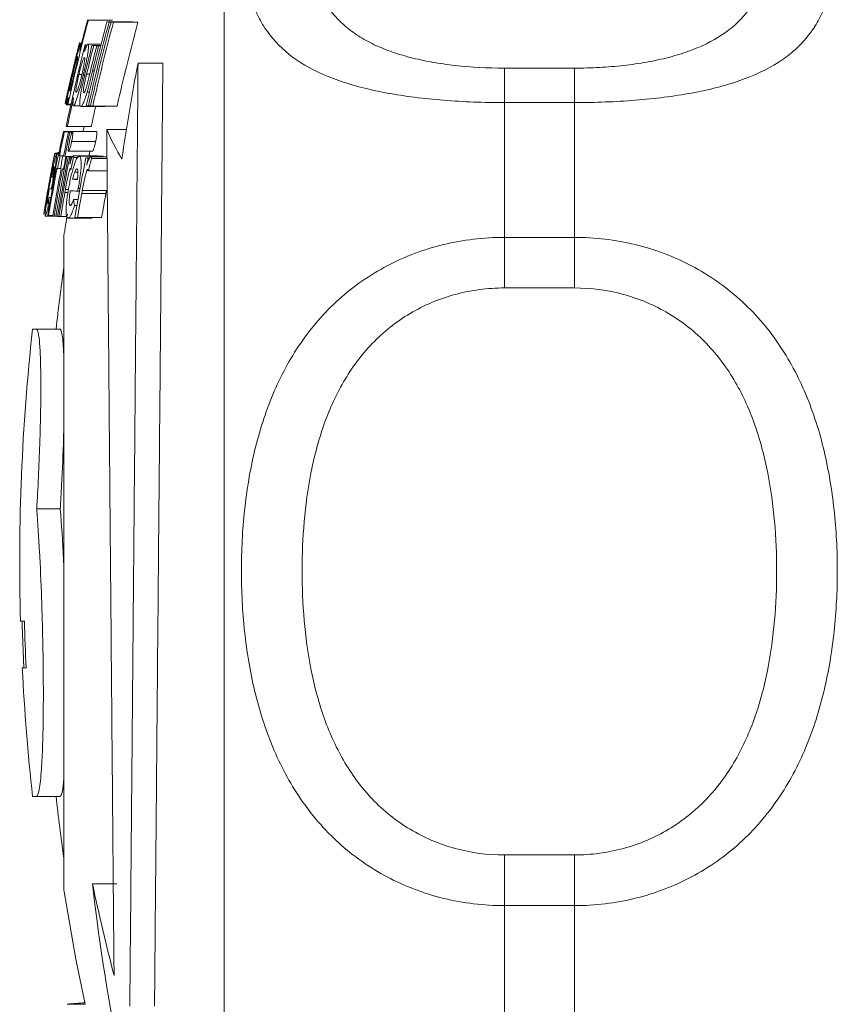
# Model space of a CAD drawing. Header units: millimetres. Extents: x 154 to 910, y 64 to 795.
# Tile 15 of 27: x 154 to 189, y 604 to 646. Entities that reach past the tile are written whole.
import ezdxf

# ---------------------------------------------------------------- set-up
doc = ezdxf.new("R2010")
doc.units = ezdxf.units.MM

msp = doc.modelspace()

# ---------------------------------------------------------------- linework, layer by layer
at = {"color": 7, "linetype": 'Continuous', "lineweight": 15}
for p, q in [((163.206, 622.385), (163.206, 659.707)), ((157.363, 645.939), (158.399, 645.939)), ((157.394, 645.933), (158.43, 645.933)), ((158.186, 645.863), (159.232, 645.863)), ((158.28, 645.858), (159.327, 645.858)), ((158.363, 645.853), (159.411, 645.853)), ((158.466, 645.848), (159.515, 645.848)), ((157.075, 644.959), (157.11, 644.959)), ((157.384, 644.916), (157.939, 644.916)), ((157.549, 644.856), (157.923, 644.856)), ((157.621, 644.851), (157.922, 644.851)), ((157.75, 644.842), (157.919, 644.842)), ((157.834, 644.836), (157.918, 644.836)), ((159.521, 644.103), (160.583, 644.103)), ((175.206, 643.885), (175.206, 642.409)), ((175.206, 643.885), (178.206, 643.885)), ((178.206, 643.885), (178.206, 642.409)), ((156.733, 643.645), (156.79, 643.645)), ((156.986, 643.607), (157.109, 643.607)), ((157.175, 643.577), (157.236, 643.577)), ((157.339, 642.853), (157.437, 642.853)), ((175.206, 642.409), (175.206, 636.639)), ((178.206, 642.409), (175.206, 642.409)), ((178.206, 636.639), (178.206, 642.409)), ((156.401, 642.386), (156.407, 642.386)), ((156.449, 642.311), (156.642, 642.311)), ((156.521, 642.344), (156.649, 642.344)), ((156.753, 642.269), (157.046, 642.269)), ((157.064, 642.244), (158.096, 642.244)), ((157.398, 642.268), (157.482, 642.268)), ((157.582, 642.258), (158.62, 642.258)), ((156.323, 641.169), (156.715, 641.169)), ((156.364, 641.164), (156.711, 641.164)), ((156.49, 641.379), (157.516, 641.379)), ((156.539, 641.145), (156.697, 641.145)), ((156.601, 641.14), (156.694, 641.14)), ((156.72, 641.175), (157.748, 641.175)), ((158.181, 641.257), (159.018, 641.257)), ((156.678, 640.744), (157.706, 640.744)), ((156.546, 640.323), (157.572, 640.323)), ((155.953, 640.226), (156.132, 640.226)), ((155.984, 640.251), (156.137, 640.251)), ((156.024, 640.199), (156.126, 640.199)), ((156.095, 640.14), (156.115, 640.14)), ((156.099, 640.275), (156.141, 640.275)), ((156.155, 640.132), (156.334, 640.132)), ((156.184, 640.128), (156.333, 640.128)), ((156.302, 640.116), (156.331, 640.116)), ((156.391, 640.108), (156.727, 640.108)), ((156.433, 640.104), (156.724, 640.104)), ((156.467, 640.101), (156.722, 640.101)), ((156.537, 640.096), (156.717, 640.096)), ((156.596, 640.092), (156.714, 640.092)), ((156.744, 640.127), (157.773, 640.127)), ((156.766, 640.062), (156.944, 640.062)), ((157.002, 640.111), (158.033, 640.111)), ((157.289, 640.051), (157.456, 640.051)), ((157.385, 640.046), (157.451, 640.046)), ((157.496, 640.086), (158.191, 640.086)), ((157.532, 640.021), (158.192, 640.021)), ((156.08, 639.59), (156.2, 639.59)), ((156.329, 639.566), (156.363, 639.566)), ((157.391, 639.49), (158.197, 639.49)), ((155.813, 639.217), (155.87, 639.217)), ((156.716, 639.13), (156.926, 639.13)), ((156.808, 639.436), (156.945, 639.436)), ((155.81, 638.707), (155.845, 638.707)), ((155.832, 638.825), (155.867, 638.825)), ((156.41, 638.689), (156.54, 638.689)), ((156.938, 638.619), (157.016, 638.619)), ((156.96, 638.737), (157.038, 638.737)), ((157.135, 638.648), (158.168, 638.648)), ((155.71, 638.35), (155.782, 638.35)), ((156.756, 638.263), (156.952, 638.263)), ((157.112, 638.523), (158.145, 638.523)), ((155.693, 638.095), (155.738, 638.095)), ((156.799, 638.008), (156.907, 638.008)), ((155.546, 637.551), (155.91, 637.551)), ((155.691, 637.574), (155.869, 637.574)), ((155.926, 637.55), (156.002, 637.55)), ((156.071, 637.538), (156.13, 637.538)), ((156.208, 637.528), (156.486, 637.528)), ((156.522, 637.464), (157.548, 637.464)), ((156.931, 637.488), (157.962, 637.488)), ((156.344, 636.707), (156.344, 608.707)), ((175.206, 636.639), (175.206, 634.473)), ((175.206, 636.639), (178.206, 636.639)), ((178.206, 636.639), (178.206, 634.473)), ((178.206, 634.473), (175.206, 634.473)), ((155.171, 632.707), (155.004, 632.707)), ((155.171, 632.707), (156.179, 632.707)), ((155.181, 625.015), (156.189, 625.015)), ((163.206, 585.707), (163.206, 622.385)), ((154.487, 620.207), (154.653, 620.207)), ((154.731, 618.207), (154.564, 618.207)), ((155.004, 612.707), (155.171, 612.707)), ((155.171, 612.707), (156.179, 612.707)), ((175.206, 610.199), (175.206, 608.031)), ((175.206, 610.199), (178.206, 610.199)), ((178.206, 610.199), (178.206, 608.031)), ((157.572, 608.959), (158.61, 608.959)), ((175.206, 608.031), (175.206, 602.302)), ((178.206, 608.031), (175.206, 608.031)), ((178.206, 602.302), (178.206, 608.031)), ((156.48, 603.812), (157.254, 603.812))]:
    msp.add_line(p, q, dxfattribs=at)
at = {"color": 8, "linetype": 'Continuous', "lineweight": 15}
for p, q in [((157.568, 643.762), (157.651, 643.762)), ((156.633, 643.404), (156.638, 643.404)), ((157.319, 643.623), (157.449, 643.623)), ((156.388, 638.564), (156.521, 638.564))]:
    msp.add_line(p, q, dxfattribs=at)
at = {"color": 7, "linetype": 'Continuous', "lineweight": 15, "flags": 128}
for points in [[(157.206, 641.379), (157.194, 641.32), (157.162, 641.169)], [(157.459, 640.323), (157.442, 640.237), (157.416, 640.108)], [(154.631, 618.207), (154.56, 620.021), (154.554, 620.207)], [(156.344, 608.707), (156.862, 605.743), (157.254, 603.812)]]:
    msp.add_lwpolyline(points, dxfattribs=at)
at = {"color": 7, "linetype": 'Continuous', "lineweight": 15}
for centre, radius, start, end in [((245.242, 622.667), 90.877, 165.16597, 167.49526), ((245.242, 622.673), 90.907, 165.17092, 166.03635), ((245.242, 622.597), 90.111, 165.03702, 167.38729), ((157.594, 647.146), 1.229, 259.1523, 260.6066), ((245.242, 622.592), 90.021, 165.02165, 167.37442), ((245.242, 622.587), 89.94, 165.00784, 167.36286), ((245.242, 622.581), 89.841, 164.99098, 167.34875), ((160.126, 678.168), 32.363, 266.5629, 266.7287), ((160.659, 687.673), 41.883, 266.8588, 266.9987), ((158.633, 647.174), 1.257, 259.2772, 260.7155), ((245.242, 622.581), 88.828, 164.81574, 167.20206), ((161.195, 678.939), 33.134, 266.604, 266.768), ((161.733, 688.671), 42.881, 266.8966, 267.035), ((245.242, 622.709), 90.993, 165.85654, 166.03221), ((157.016, 644.941), 0.01, 142.4982, 161.8412), ((245.242, 622.65), 90.755, 165.81865, 168.08689), ((245.248, 622.707), 91, 166.01073, 166.40585), ((245.242, 622.644), 90.707, 165.81102, 165.99869), ((157.821, 649.77), 4.919, 263.3614, 263.9387), ((245.242, 622.622), 90.468, 165.77264, 166.46192), ((245.242, 622.617), 90.398, 165.76138, 166.56273), ((245.242, 622.608), 90.273, 165.7413, 166.55755), ((158.736, 660.03), 15.22, 265.5254, 265.7983), ((245.242, 622.602), 90.191, 165.7281, 166.43154), ((159.348, 668.778), 23.989, 266.1811, 266.383), ((241.472, 628.171), 83.485, 168.99816, 171.86622), ((245.242, 622.695), 90.982, 166.42599, 167.51002), ((245.242, 622.709), 90.993, 166.85415, 167.51154), ((245.242, 622.7), 90.99, 166.79384, 167.51109), ((245.242, 622.673), 90.906, 167.31921, 167.49941), ((245.242, 622.644), 90.707, 167.28455, 168.08053), ((156.429, 642.404), 0.0359, 227.4143, 242.7205), ((156.72, 643.534), 1.206, 259.0471, 260.5149), ((159.227, 673.95), 31.734, 266.5282, 266.6956), ((159.754, 683.269), 41.068, 266.8269, 266.9682), ((245.242, 622.644), 89.704, 167.36302, 167.94525), ((245.242, 622.659), 90.825, 168.2407, 168.9049), ((245.242, 622.654), 90.785, 168.23539, 168.89989), ((156.732, 644.098), 2.957, 262.0351, 262.8423), ((245.242, 622.635), 90.613, 168.21276, 168.87858), ((245.242, 622.629), 90.553, 168.20486, 168.87114), ((157.005, 646.183), 4.832, 263.3007, 263.8832), ((157.408, 650.482), 9.377, 264.6866, 265.0615), ((169.269, 646.069), 12.087, 203.4635, 210.2359), ((234.529, 624.51), 80.13, 168.73692, 169.12339), ((245.242, 622.708), 90.993, 168.92566, 169.12757), ((245.248, 622.707), 91, 168.92565, 169.12397), ((155.952, 640.185), 0.00911, 139.5645, 172.3572), ((245.242, 622.662), 90.844, 168.9072, 169.25306), ((245.242, 622.623), 90.479, 168.86195, 170.5082), ((245.242, 622.618), 90.41, 168.85331, 170.50086), ((245.242, 622.65), 90.757, 168.89639, 169.2426), ((156.434, 642.414), 2.299, 261.5243, 262.001), ((245.242, 622.613), 90.353, 168.84612, 170.49476), ((156.628, 643.882), 3.78, 262.8122, 263.2526), ((245.242, 622.638), 90.641, 168.88209, 169.22875), ((157.064, 647.979), 7.9, 264.4593, 264.6691), ((245.242, 622.626), 90.512, 168.86606, 169.21324), ((157.35, 651.165), 11.098, 265.0457, 265.2611), ((157.615, 654.433), 14.378, 265.4185, 265.7007), ((157.992, 659.567), 19.525, 265.8979, 266.0954), ((245.242, 622.609), 90.287, 168.83788, 169.04143), ((234.817, 620.679), 80.422, 166.05344, 166.44249), ((245.242, 622.573), 89.673, 168.76047, 170.42203), ((160.066, 695.957), 55.975, 267.1561, 267.2548), ((245.242, 622.568), 89.578, 168.74847, 168.95369), ((235.001, 619.1), 80.244, 164.88745, 165.2794), ((245.242, 622.659), 90.825, 169.25083, 170.54467), ((245.242, 622.654), 90.785, 169.24599, 170.54042), ((245.242, 622.635), 90.613, 169.22535, 170.52232), ((245.242, 622.629), 90.553, 169.21815, 170.516), ((156.33, 641.871), 2.294, 261.5146, 261.9918), ((156.524, 643.335), 3.771, 262.8039, 263.2448), ((156.959, 647.422), 7.882, 264.4528, 264.6629), ((157.245, 650.601), 11.073, 265.0399, 265.2555), ((155.994, 639.932), 0.737, 255.7394, 260.1029), ((158.898, 676), 36.935, 266.6135, 266.9375), ((245.242, 622.707), 90.993, 169.90068, 170.56231), ((245.243, 622.71), 90.994, 169.82242, 169.90225), ((155.943, 639.609), 0.912, 255.9383, 261.6223), ((245.188, 622.584), 90.82, 169.69836, 169.77431), ((245.243, 622.802), 90.242, 169.86062, 169.94112), ((158.94, 677.799), 39.231, 266.6076, 267.0741), ((245.188, 622.318), 89.744, 169.45762, 169.53454), ((245.243, 622.84), 89.515, 169.82852, 169.90967), ((245.243, 622.84), 88.498, 169.7104, 169.79252), ((172.915, 637.073), 17.253, 175.754, 176.6024), ((245.242, 622.608), 90.275, 169.81951, 170.48656), ((174.102, 641.025), 17.565, 189.047, 189.8899), ((245.242, 622.567), 89.562, 169.73758, 170.4101), ((245.242, 622.567), 88.546, 169.61852, 170.299), ((156.057, 640.465), 2.914, 261.9756, 262.7887), ((156.728, 646.755), 9.239, 264.6465, 265.0241), ((157.144, 651.729), 14.232, 265.3946, 265.6782), ((157.536, 657.044), 19.561, 265.8772, 266.107), ((245.248, 622.707), 90, 170.45646, 171.05098), ((159.606, 693.299), 55.876, 267.1413, 267.2563), ((245.453, 622.707), 90, 171.93059, 173.62063), ((245.453, 622.707), 91, 173.69102, 181.57426), ((245.453, 622.707), 90.834, 181.57714, 182.83966), ((245.453, 622.707), 91, 182.83446, 186.30898), ((245.453, 622.707), 90, 186.37937, 188.06941), ((242.145, 618.444), 85.103, 186.39881, 191.75456), ((240.914, 626.521), 85.173, 191.89956, 194.60518), ((158.062, 588.447), 15.446, 93.0452, 95.878)]:
    msp.add_arc(centre, radius, start, end, dxfattribs=at)
for points, knots in [([(175.206, 642.409), (174.32, 642.409), (173.454, 642.442), (172.184, 642.543), (171.765, 642.586), (170.959, 642.688), (170.569, 642.748), (169.816, 642.887), (169.45, 642.967), (168.756, 643.145), (168.428, 643.243), (167.497, 643.568), (166.945, 643.829), (166.009, 644.426), (165.618, 644.763), (165.129, 645.341), (164.983, 645.545), (164.725, 645.971), (164.612, 646.192), (164.317, 646.887), (164.178, 647.39), (164.039, 648.208), (164.004, 648.492), (163.958, 649.082), (163.947, 649.387), (163.948, 650.32), (163.992, 650.969), (164.176, 652.321), (164.315, 653.022), (164.613, 654.106), (164.728, 654.472), (164.987, 655.198), (165.132, 655.56), (165.456, 656.28), (165.634, 656.638), (166.03, 657.347), (166.249, 657.699), (166.956, 658.723), (167.497, 659.362), (168.429, 660.238), (168.762, 660.517), (169.453, 661.029), (169.814, 661.265), (170.566, 661.692), (170.959, 661.884), (171.77, 662.218), (172.183, 662.358), (173.023, 662.584), (173.45, 662.67), (174.32, 662.786), (174.763, 662.815), (175.206, 662.815)], [0, 0, 0, 0, 0.0625, 0.0625, 0.09375, 0.09375, 0.125, 0.125, 0.15625, 0.15625, 0.1875, 0.1875, 0.25, 0.25, 0.3125, 0.3125, 0.34375, 0.34375, 0.375, 0.375, 0.4375, 0.4375, 0.46875, 0.46875, 0.5, 0.5, 0.5625, 0.5625, 0.625, 0.625, 0.65625, 0.65625, 0.6875, 0.6875, 0.71875, 0.71875, 0.75, 0.75, 0.8125, 0.8125, 0.84375, 0.84375, 0.875, 0.875, 0.90625, 0.90625, 0.9375, 0.9375, 0.96875, 0.96875, 1, 1, 1, 1]), ([(178.206, 662.815), (179.091, 662.815), (179.957, 662.699), (181.227, 662.359), (181.646, 662.217), (182.452, 661.884), (182.842, 661.694), (183.595, 661.266), (183.961, 661.027), (184.655, 660.512), (184.984, 660.237), (185.914, 659.362), (186.467, 658.707), (187.402, 657.35), (187.793, 656.642), (188.282, 655.554), (188.428, 655.187), (188.687, 654.461), (188.799, 654.101), (189.094, 653.032), (189.233, 652.333), (189.372, 651.313), (189.407, 650.979), (189.453, 650.32), (189.464, 649.998), (189.464, 649.066), (189.419, 648.485), (189.235, 647.399), (189.097, 646.894), (188.798, 646.189), (188.683, 645.964), (188.424, 645.539), (188.279, 645.337), (187.956, 644.956), (187.777, 644.775), (187.381, 644.434), (187.162, 644.272), (186.455, 643.823), (185.914, 643.568), (184.982, 643.243), (184.649, 643.143), (183.958, 642.966), (183.597, 642.887), (182.845, 642.749), (182.453, 642.688), (181.641, 642.585), (181.229, 642.543), (180.388, 642.476), (179.961, 642.451), (179.091, 642.418), (178.648, 642.409), (178.206, 642.409)], [0, 0, 0, 0, 0.0625, 0.0625, 0.09375, 0.09375, 0.125, 0.125, 0.15625, 0.15625, 0.1875, 0.1875, 0.25, 0.25, 0.3125, 0.3125, 0.34375, 0.34375, 0.375, 0.375, 0.4375, 0.4375, 0.46875, 0.46875, 0.5, 0.5, 0.5625, 0.5625, 0.625, 0.625, 0.65625, 0.65625, 0.6875, 0.6875, 0.71875, 0.71875, 0.75, 0.75, 0.8125, 0.8125, 0.84375, 0.84375, 0.875, 0.875, 0.90625, 0.90625, 0.9375, 0.9375, 0.96875, 0.96875, 1, 1, 1, 1]), ([(175.206, 661.199), (174.847, 661.199), (174.488, 661.174), (173.786, 661.078), (173.441, 661.008), (172.763, 660.821), (172.43, 660.705), (171.779, 660.428), (171.468, 660.271), (170.872, 659.919), (170.588, 659.726), (170.045, 659.304), (169.788, 659.077), (169.075, 658.367), (168.669, 657.852), (167.973, 656.76), (167.693, 656.199), (167.352, 655.354), (167.251, 655.072), (167.072, 654.506), (166.994, 654.222), (166.791, 653.383), (166.698, 652.836), (166.575, 651.771), (166.546, 651.252), (166.545, 650.244), (166.575, 649.753), (166.698, 648.823), (166.792, 648.38), (167.059, 647.541), (167.233, 647.144), (167.692, 646.397), (167.972, 646.057), (168.486, 645.597), (168.674, 645.452), (169.085, 645.178), (169.309, 645.05), (169.786, 644.814), (170.04, 644.707), (170.582, 644.511), (170.871, 644.422), (171.47, 644.267), (171.78, 644.2), (172.425, 644.084), (172.762, 644.036), (173.788, 643.922), (174.488, 643.885), (175.206, 643.885)], [0, 0, 0, 0, 0.03125, 0.03125, 0.0625, 0.0625, 0.09375, 0.09375, 0.125, 0.125, 0.15625, 0.15625, 0.1875, 0.1875, 0.25, 0.25, 0.3125, 0.3125, 0.34375, 0.34375, 0.375, 0.375, 0.4375, 0.4375, 0.5, 0.5, 0.5625, 0.5625, 0.625, 0.625, 0.6875, 0.6875, 0.75, 0.75, 0.78125, 0.78125, 0.8125, 0.8125, 0.84375, 0.84375, 0.875, 0.875, 0.90625, 0.90625, 0.9375, 0.9375, 1, 1, 1, 1]), ([(178.206, 643.885), (178.564, 643.885), (178.923, 643.894), (179.626, 643.932), (179.971, 643.96), (180.648, 644.036), (180.981, 644.084), (181.632, 644.2), (181.943, 644.267), (182.539, 644.422), (182.823, 644.509), (183.366, 644.705), (183.623, 644.814), (184.336, 645.165), (184.742, 645.435), (185.438, 646.055), (185.718, 646.396), (186.059, 646.95), (186.16, 647.141), (186.339, 647.54), (186.417, 647.747), (186.62, 648.382), (186.713, 648.825), (186.836, 649.752), (186.866, 650.236), (186.866, 651.243), (186.836, 651.769), (186.713, 652.839), (186.619, 653.384), (186.352, 654.494), (186.178, 655.058), (185.719, 656.197), (185.44, 656.756), (184.925, 657.566), (184.738, 657.831), (184.326, 658.348), (184.102, 658.6), (183.625, 659.075), (183.371, 659.3), (182.83, 659.721), (182.54, 659.918), (181.942, 660.272), (181.631, 660.429), (180.986, 660.703), (180.649, 660.821), (179.623, 661.103), (178.923, 661.199), (178.206, 661.199)], [0, 0, 0, 0, 0.03125, 0.03125, 0.0625, 0.0625, 0.09375, 0.09375, 0.125, 0.125, 0.15625, 0.15625, 0.1875, 0.1875, 0.25, 0.25, 0.3125, 0.3125, 0.34375, 0.34375, 0.375, 0.375, 0.4375, 0.4375, 0.5, 0.5, 0.5625, 0.5625, 0.625, 0.625, 0.6875, 0.6875, 0.75, 0.75, 0.78125, 0.78125, 0.8125, 0.8125, 0.84375, 0.84375, 0.875, 0.875, 0.90625, 0.90625, 0.9375, 0.9375, 1, 1, 1, 1]), ([(157.075, 644.959), (157.071, 644.957), (157.067, 644.953), (157.053, 644.919), (157.043, 644.892), (157.009, 644.787), (156.979, 644.681), (156.911, 644.433), (156.873, 644.286), (156.814, 644.052), (156.794, 643.97), (156.754, 643.807), (156.734, 643.724), (156.715, 643.641)], [0, 0, 0, 0, 0.125, 0.125, 0.25, 0.25, 0.5, 0.5, 0.75, 0.75, 0.875, 0.875, 1, 1, 1, 1]), ([(157.019, 644.982), (157.019, 644.981), (157.017, 644.975), (157.009, 644.946), (157.003, 644.925), (156.981, 644.841), (156.96, 644.759), (156.939, 644.673)], [0, 0, 0, 0, 0.25, 0.25, 0.5, 0.5, 1, 1, 1, 1]), ([(156.96, 644.712), (156.969, 644.754), (156.979, 644.794), (156.994, 644.862), (157.001, 644.89), (157.011, 644.936), (157.015, 644.954), (157.019, 644.976), (157.019, 644.98), (157.019, 644.982)], [0, 0, 0, 0, 0.25, 0.25, 0.5, 0.5, 0.75, 0.75, 1, 1, 1, 1]), ([(157.022, 644.609), (157.032, 644.661), (157.042, 644.712), (157.058, 644.799), (157.065, 644.837), (157.074, 644.897), (157.077, 644.92), (157.079, 644.951), (157.077, 644.956), (157.075, 644.959)], [0, 0, 0, 0, 0.25, 0.25, 0.5, 0.5, 0.75, 0.75, 1, 1, 1, 1]), ([(156.801, 644.049), (156.815, 644.108), (156.83, 644.168), (156.858, 644.287), (156.872, 644.346), (156.9, 644.46), (156.913, 644.515), (156.938, 644.62), (156.949, 644.668), (156.96, 644.712)], [0, 0, 0, 0, 0.25, 0.25, 0.5, 0.5, 0.75, 0.75, 1, 1, 1, 1]), ([(157.175, 643.577), (157.195, 643.659), (157.214, 643.741), (157.25, 643.903), (157.268, 643.983), (157.301, 644.14), (157.316, 644.218), (157.344, 644.363), (157.356, 644.432), (157.376, 644.56), (157.384, 644.619), (157.397, 644.724), (157.401, 644.769), (157.405, 644.843), (157.404, 644.87), (157.397, 644.907), (157.391, 644.914), (157.384, 644.916)], [0, 0, 0, 0, 0.125, 0.125, 0.25, 0.25, 0.375, 0.375, 0.5, 0.5, 0.625, 0.625, 0.75, 0.75, 0.875, 0.875, 1, 1, 1, 1]), ([(157.384, 644.916), (157.376, 644.916), (157.368, 644.911), (157.347, 644.883), (157.336, 644.862), (157.309, 644.806), (157.295, 644.771), (157.263, 644.689), (157.247, 644.641), (157.229, 644.591)], [0, 0, 0, 0, 0.25, 0.25, 0.5, 0.5, 0.75, 0.75, 1, 1, 1, 1]), ([(156.873, 644.4), (156.873, 644.398), (156.872, 644.394), (156.866, 644.364), (156.86, 644.34), (156.838, 644.247), (156.817, 644.156), (156.772, 643.967), (156.749, 643.871), (156.703, 643.679), (156.681, 643.584), (156.658, 643.488)], [0, 0, 0, 0, 0.125, 0.125, 0.25, 0.25, 0.5, 0.5, 0.75, 0.75, 1, 1, 1, 1]), ([(156.733, 643.645), (156.744, 643.692), (156.756, 643.739), (156.778, 643.831), (156.789, 643.877), (156.823, 644.01), (156.844, 644.092), (156.882, 644.23), (156.899, 644.287), (156.917, 644.341), (156.922, 644.355), (156.93, 644.371), (156.932, 644.373), (156.934, 644.374)], [0, 0, 0, 0, 0.125, 0.125, 0.25, 0.25, 0.5, 0.5, 0.75, 0.75, 0.875, 0.875, 1, 1, 1, 1]), ([(156.755, 643.918), (156.77, 643.981), (156.785, 644.044), (156.813, 644.159), (156.826, 644.213), (156.848, 644.304), (156.858, 644.342), (156.867, 644.378), (156.869, 644.387), (156.872, 644.397), (156.873, 644.399), (156.873, 644.4)], [0, 0, 0, 0, 0.25, 0.25, 0.5, 0.5, 0.75, 0.75, 0.875, 0.875, 1, 1, 1, 1]), ([(156.934, 644.374), (156.936, 644.372), (156.937, 644.37), (156.937, 644.353), (156.936, 644.34), (156.928, 644.285), (156.918, 644.228), (156.89, 644.09), (156.872, 644.006), (156.842, 643.871), (156.832, 643.824), (156.81, 643.73), (156.799, 643.682), (156.787, 643.635)], [0, 0, 0, 0, 0.125, 0.125, 0.25, 0.25, 0.5, 0.5, 0.75, 0.75, 0.875, 0.875, 1, 1, 1, 1]), ([(156.986, 643.607), (156.998, 643.655), (157.009, 643.703), (157.033, 643.796), (157.045, 643.842), (157.081, 643.976), (157.105, 644.058), (157.15, 644.196), (157.171, 644.251), (157.196, 644.303), (157.203, 644.315), (157.216, 644.331), (157.221, 644.333), (157.225, 644.334)], [0, 0, 0, 0, 0.125, 0.125, 0.25, 0.25, 0.5, 0.5, 0.75, 0.75, 0.875, 0.875, 1, 1, 1, 1]), ([(157.225, 644.334), (157.229, 644.332), (157.233, 644.33), (157.238, 644.313), (157.239, 644.299), (157.238, 644.243), (157.231, 644.185), (157.21, 644.046), (157.195, 643.962), (157.167, 643.828), (157.157, 643.781), (157.136, 643.687), (157.125, 643.64), (157.114, 643.593)], [0, 0, 0, 0, 0.125, 0.125, 0.25, 0.25, 0.5, 0.5, 0.75, 0.75, 0.875, 0.875, 1, 1, 1, 1]), ([(159.168, 603.729), (159.181, 605.132), (159.194, 606.626), (159.215, 608.997), (159.222, 609.81), (159.233, 611.062), (159.236, 611.485), (159.244, 612.342), (159.248, 612.776), (159.267, 614.954), (159.282, 616.731), (159.306, 619.451), (159.314, 620.366), (159.326, 621.753), (159.33, 622.219), (159.338, 623.147), (159.342, 623.61), (159.363, 625.917), (159.378, 627.741), (159.402, 630.446), (159.41, 631.343), (159.425, 633.123), (159.433, 633.993), (159.455, 636.548), (159.469, 638.175), (159.49, 640.503), (159.496, 641.262), (159.509, 642.724), (159.515, 643.428), (159.521, 644.103)], [0, 0, 0, 0, 0.125, 0.125, 0.1875, 0.1875, 0.21875, 0.21875, 0.25, 0.25, 0.375, 0.375, 0.4375, 0.4375, 0.46875, 0.46875, 0.5, 0.5, 0.625, 0.625, 0.6875, 0.6875, 0.75, 0.75, 0.875, 0.875, 0.9375, 0.9375, 1, 1, 1, 1]), ([(160.583, 644.103), (160.571, 642.752), (160.559, 641.304), (160.538, 638.992), (160.531, 638.198), (160.52, 636.971), (160.517, 636.557), (160.509, 635.715), (160.506, 635.288), (160.487, 633.145), (160.471, 631.388), (160.447, 628.69), (160.439, 627.78), (160.427, 626.398), (160.423, 625.934), (160.415, 625.008), (160.411, 624.545), (160.39, 622.238), (160.374, 620.407), (160.35, 617.681), (160.342, 616.776), (160.326, 614.975), (160.318, 614.092), (160.295, 611.496), (160.28, 609.835), (160.259, 607.447), (160.252, 606.666), (160.239, 605.158), (160.233, 604.43), (160.226, 603.729)], [0, 0, 0, 0, 0.125, 0.125, 0.1875, 0.1875, 0.21875, 0.21875, 0.25, 0.25, 0.375, 0.375, 0.4375, 0.4375, 0.46875, 0.46875, 0.5, 0.5, 0.625, 0.625, 0.6875, 0.6875, 0.75, 0.75, 0.875, 0.875, 0.9375, 0.9375, 1, 1, 1, 1]), ([(156.633, 643.404), (156.653, 643.49), (156.673, 643.576), (156.694, 643.661), (156.704, 643.704), (156.714, 643.747), (156.724, 643.79), (156.734, 643.833), (156.745, 643.876), (156.755, 643.918)], [0, 0, 0, 0, 0.0002644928, 0.0002644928, 0.0002644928, 0.0003970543, 0.0003970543, 0.0003970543, 0.0005303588, 0.0005303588, 0.0005303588, 0.0005303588]), ([(157.288, 643.8), (157.254, 643.659), (157.221, 643.519), (157.157, 643.237), (157.125, 643.096), (157.099, 642.96)], [0, 0, 0, 0, 0.5, 0.5, 1, 1, 1, 1]), ([(157.339, 642.853), (157.379, 642.996), (157.418, 643.147), (157.493, 643.454), (157.531, 643.608), (157.568, 643.762)], [0, 0, 0, 0, 0.5, 0.5, 1, 1, 1, 1]), ([(156.715, 643.641), (156.695, 643.558), (156.676, 643.476), (156.639, 643.314), (156.621, 643.235), (156.568, 642.999), (156.538, 642.854), (156.5, 642.666), (156.489, 642.608), (156.469, 642.505), (156.462, 642.459), (156.45, 642.386), (156.447, 642.359), (156.445, 642.331), (156.445, 642.323), (156.446, 642.314), (156.447, 642.313), (156.449, 642.311)], [0, 0, 0, 0, 0.125, 0.125, 0.25, 0.25, 0.5, 0.5, 0.625, 0.625, 0.75, 0.75, 0.875, 0.875, 0.9375, 0.9375, 1, 1, 1, 1]), ([(156.584, 642.894), (156.582, 642.895), (156.581, 642.899), (156.582, 642.917), (156.583, 642.932), (156.592, 642.99), (156.602, 643.048), (156.624, 643.155), (156.631, 643.192), (156.649, 643.275), (156.659, 643.319), (156.678, 643.409), (156.689, 643.455), (156.711, 643.55), (156.722, 643.597), (156.733, 643.645)], [0, 0, 0, 0, 0.125, 0.125, 0.25, 0.25, 0.5, 0.5, 0.625, 0.625, 0.75, 0.75, 0.875, 0.875, 1, 1, 1, 1]), ([(156.787, 643.635), (156.776, 643.587), (156.765, 643.539), (156.742, 643.445), (156.73, 643.399), (156.696, 643.263), (156.675, 643.179), (156.636, 643.038), (156.62, 642.982), (156.601, 642.927), (156.596, 642.913), (156.588, 642.897), (156.586, 642.895), (156.584, 642.894)], [0, 0, 0, 0, 0.125, 0.125, 0.25, 0.25, 0.5, 0.5, 0.75, 0.75, 0.875, 0.875, 1, 1, 1, 1]), ([(156.753, 642.269), (156.757, 642.27), (156.761, 642.27), (156.77, 642.278), (156.776, 642.285), (156.793, 642.311), (156.807, 642.337), (156.853, 642.443), (156.89, 642.547), (156.968, 642.789), (157.01, 642.934), (157.073, 643.165), (157.094, 643.245), (157.135, 643.41), (157.155, 643.494), (157.175, 643.577)], [0, 0, 0, 0, 0.0625, 0.0625, 0.125, 0.125, 0.25, 0.25, 0.5, 0.5, 0.75, 0.75, 0.875, 0.875, 1, 1, 1, 1]), ([(156.874, 642.854), (156.87, 642.856), (156.866, 642.858), (156.861, 642.875), (156.86, 642.889), (156.861, 642.946), (156.867, 643.003), (156.889, 643.147), (156.904, 643.232), (156.932, 643.369), (156.943, 643.416), (156.964, 643.511), (156.975, 643.559), (156.986, 643.607)], [0, 0, 0, 0, 0.125, 0.125, 0.25, 0.25, 0.5, 0.5, 0.75, 0.75, 0.875, 0.875, 1, 1, 1, 1]), ([(157.114, 643.593), (157.103, 643.545), (157.091, 643.497), (157.068, 643.404), (157.056, 643.358), (157.019, 643.223), (156.995, 643.141), (156.95, 643.001), (156.93, 642.945), (156.904, 642.888), (156.896, 642.875), (156.883, 642.857), (156.878, 642.855), (156.874, 642.854)], [0, 0, 0, 0, 0.125, 0.125, 0.25, 0.25, 0.5, 0.5, 0.75, 0.75, 0.875, 0.875, 1, 1, 1, 1]), ([(157.196, 642.827), (157.191, 642.829), (157.186, 642.832), (157.179, 642.853), (157.177, 642.868), (157.178, 642.936), (157.187, 643.009), (157.209, 643.133), (157.218, 643.178), (157.237, 643.266), (157.247, 643.311), (157.277, 643.445), (157.298, 643.534), (157.319, 643.623)], [0, 0, 0, 0, 0.125, 0.125, 0.25, 0.25, 0.5, 0.5, 0.625, 0.625, 0.75, 0.75, 1, 1, 1, 1]), ([(157.442, 643.593), (157.423, 643.514), (157.404, 643.435), (157.366, 643.277), (157.346, 643.197), (157.325, 643.123)], [0, 0, 0, 0, 0.5, 0.5, 1, 1, 1, 1]), ([(157.099, 642.96), (157.088, 642.906), (157.078, 642.852), (157.061, 642.75), (157.053, 642.701), (157.033, 642.56), (157.024, 642.479), (157.019, 642.352), (157.023, 642.31), (157.038, 642.255), (157.05, 642.246), (157.064, 642.244)], [0, 0, 0, 0, 0.125, 0.125, 0.25, 0.25, 0.5, 0.5, 0.75, 0.75, 1, 1, 1, 1]), ([(157.064, 642.244), (157.078, 642.245), (157.093, 642.251), (157.13, 642.294), (157.152, 642.331), (157.2, 642.435), (157.227, 642.505), (157.281, 642.663), (157.31, 642.756), (157.339, 642.853)], [0, 0, 0, 0, 0.25, 0.25, 0.5, 0.5, 0.75, 0.75, 1, 1, 1, 1]), ([(157.325, 643.123), (157.312, 643.078), (157.299, 643.034), (157.274, 642.958), (157.261, 642.924), (157.238, 642.873), (157.228, 642.854), (157.21, 642.831), (157.203, 642.828), (157.196, 642.827)], [0, 0, 0, 0, 0.25, 0.25, 0.5, 0.5, 0.75, 0.75, 1, 1, 1, 1]), ([(156.449, 642.311), (156.452, 642.313), (156.455, 642.316), (156.467, 642.343), (156.474, 642.363), (156.492, 642.418), (156.503, 642.454), (156.527, 642.535), (156.54, 642.581), (156.553, 642.628)], [0, 0, 0, 0, 0.25, 0.25, 0.5, 0.5, 0.75, 0.75, 1, 1, 1, 1]), ([(156.759, 642.61), (156.752, 642.56), (156.746, 642.511), (156.737, 642.425), (156.735, 642.388), (156.733, 642.328), (156.734, 642.306), (156.741, 642.277), (156.746, 642.272), (156.753, 642.269)], [0, 0, 0, 0, 0.25, 0.25, 0.5, 0.5, 0.75, 0.75, 1, 1, 1, 1]), ([(156.439, 642.365), (156.436, 642.362), (156.433, 642.36), (156.437, 642.388), (156.438, 642.391)], [0, 0, 0, 0, 0.892323, 1, 1, 1, 1]), ([(156.72, 641.175), (156.717, 641.174), (156.713, 641.173), (156.705, 641.164), (156.701, 641.155), (156.685, 641.123), (156.674, 641.091), (156.649, 641.012), (156.637, 640.967), (156.612, 640.868), (156.6, 640.814), (156.589, 640.76)], [0, 0, 0, 0, 0.125, 0.125, 0.25, 0.25, 0.5, 0.5, 0.75, 0.75, 1, 1, 1, 1]), ([(156.678, 640.744), (156.689, 640.797), (156.699, 640.851), (156.716, 640.953), (156.722, 641), (156.73, 641.082), (156.732, 641.117), (156.731, 641.152), (156.73, 641.161), (156.726, 641.172), (156.723, 641.174), (156.72, 641.175)], [0, 0, 0, 0, 0.25, 0.25, 0.5, 0.5, 0.75, 0.75, 0.875, 0.875, 1, 1, 1, 1]), ([(157.748, 641.175), (157.751, 641.174), (157.754, 641.172), (157.758, 641.162), (157.759, 641.152), (157.76, 641.117), (157.758, 641.083), (157.75, 641.001), (157.744, 640.954), (157.727, 640.853), (157.716, 640.798), (157.706, 640.744)], [0, 0, 0, 0, 0.125, 0.125, 0.25, 0.25, 0.5, 0.5, 0.75, 0.75, 1, 1, 1, 1]), ([(158.181, 641.257), (158.191, 640.087), (158.202, 638.826), (158.22, 636.802), (158.225, 636.106), (158.235, 635.027), (158.238, 634.662), (158.244, 633.92), (158.247, 633.543), (158.264, 631.651), (158.277, 630.093), (158.298, 627.691), (158.305, 626.88), (158.315, 625.646), (158.319, 625.231), (158.326, 624.402), (158.33, 623.987), (158.348, 621.919), (158.362, 620.271), (158.383, 617.81), (158.39, 616.991), (158.404, 615.358), (158.411, 614.556), (158.432, 612.193), (158.445, 610.674), (158.464, 608.482), (158.47, 607.763), (158.482, 606.37), (158.488, 605.696), (158.494, 605.044)], [0, 0, 0, 0, 0.125, 0.125, 0.1875, 0.1875, 0.21875, 0.21875, 0.25, 0.25, 0.375, 0.375, 0.4375, 0.4375, 0.46875, 0.46875, 0.5, 0.5, 0.625, 0.625, 0.6875, 0.6875, 0.75, 0.75, 0.875, 0.875, 0.9375, 0.9375, 1, 1, 1, 1]), ([(156.589, 640.76), (156.578, 640.705), (156.568, 640.651), (156.551, 640.549), (156.544, 640.5), (156.536, 640.417), (156.534, 640.382), (156.535, 640.346), (156.536, 640.337), (156.54, 640.326), (156.543, 640.325), (156.546, 640.323)], [0, 0, 0, 0, 0.25, 0.25, 0.5, 0.5, 0.75, 0.75, 0.875, 0.875, 1, 1, 1, 1]), ([(156.546, 640.323), (156.553, 640.325), (156.56, 640.332), (156.581, 640.377), (156.593, 640.411), (156.617, 640.489), (156.63, 640.535), (156.655, 640.635), (156.666, 640.689), (156.678, 640.744)], [0, 0, 0, 0, 0.25, 0.25, 0.5, 0.5, 0.75, 0.75, 1, 1, 1, 1]), ([(157.706, 640.744), (157.694, 640.69), (157.682, 640.636), (157.657, 640.536), (157.644, 640.49), (157.62, 640.412), (157.608, 640.378), (157.592, 640.344), (157.587, 640.335), (157.579, 640.325), (157.576, 640.324), (157.572, 640.323)], [0, 0, 0, 0, 0.25, 0.25, 0.5, 0.5, 0.75, 0.75, 0.875, 0.875, 1, 1, 1, 1]), ([(156.024, 640.199), (156.02, 640.198), (156.016, 640.194), (156.003, 640.164), (155.996, 640.141), (155.977, 640.075), (155.966, 640.035), (155.943, 639.938), (155.929, 639.88), (155.888, 639.693), (155.857, 639.544), (155.809, 639.302), (155.793, 639.219), (155.761, 639.047), (155.745, 638.96), (155.729, 638.873)], [0, 0, 0, 0, 0.125, 0.125, 0.25, 0.25, 0.375, 0.375, 0.5, 0.5, 0.75, 0.75, 0.875, 0.875, 1, 1, 1, 1]), ([(155.832, 638.825), (155.848, 638.914), (155.864, 639.003), (155.894, 639.177), (155.909, 639.262), (155.951, 639.516), (155.976, 639.673), (156.003, 639.869), (156.011, 639.927), (156.023, 640.028), (156.027, 640.071), (156.032, 640.137), (156.032, 640.16), (156.031, 640.192), (156.028, 640.196), (156.024, 640.199)], [0, 0, 0, 0, 0.125, 0.125, 0.25, 0.25, 0.5, 0.5, 0.625, 0.625, 0.75, 0.75, 0.875, 0.875, 1, 1, 1, 1]), ([(155.953, 640.226), (155.952, 640.225), (155.951, 640.219), (155.944, 640.187), (155.939, 640.162), (155.926, 640.099), (155.918, 640.06), (155.901, 639.972), (155.891, 639.922), (155.882, 639.872)], [0, 0, 0, 0, 0.25, 0.25, 0.5, 0.5, 0.75, 0.75, 1, 1, 1, 1]), ([(155.942, 640.161), (155.945, 640.179), (155.948, 640.197), (155.952, 640.22), (155.953, 640.224), (155.953, 640.226)], [0, 0, 0, 0, 0.5, 0.5, 1, 1, 1, 1]), ([(156.074, 640.226), (156.076, 640.233), (156.089, 640.274), (156.095, 640.275), (156.099, 640.275)], [0, 0, 0, 0, 0.148089, 1, 1, 1, 1]), ([(157.002, 640.111), (156.988, 640.11), (156.973, 640.106), (156.941, 640.076), (156.924, 640.053), (156.887, 639.988), (156.867, 639.949), (156.827, 639.852), (156.807, 639.795), (156.765, 639.671), (156.744, 639.604), (156.703, 639.459), (156.683, 639.38), (156.643, 639.218), (156.625, 639.134), (156.588, 638.961), (156.572, 638.873), (156.555, 638.785)], [0, 0, 0, 0, 0.125, 0.125, 0.25, 0.25, 0.375, 0.375, 0.5, 0.5, 0.625, 0.625, 0.75, 0.75, 0.875, 0.875, 1, 1, 1, 1]), ([(156.744, 640.127), (156.736, 640.125), (156.727, 640.12), (156.705, 640.087), (156.693, 640.063), (156.668, 639.999), (156.655, 639.96), (156.628, 639.872), (156.615, 639.823), (156.601, 639.772)], [0, 0, 0, 0, 0.25, 0.25, 0.5, 0.5, 0.75, 0.75, 1, 1, 1, 1]), ([(156.766, 640.062), (156.764, 640.08), (156.762, 640.097), (156.755, 640.12), (156.75, 640.124), (156.744, 640.127)], [0, 0, 0, 0, 0.5, 0.5, 1, 1, 1, 1]), ([(156.96, 638.737), (156.976, 638.826), (156.991, 638.915), (157.019, 639.089), (157.032, 639.175), (157.065, 639.429), (157.079, 639.587), (157.085, 639.783), (157.085, 639.842), (157.08, 639.942), (157.075, 639.985), (157.061, 640.05), (157.051, 640.073), (157.029, 640.104), (157.015, 640.109), (157.002, 640.111)], [0, 0, 0, 0, 0.125, 0.125, 0.25, 0.25, 0.5, 0.5, 0.625, 0.625, 0.75, 0.75, 0.875, 0.875, 1, 1, 1, 1]), ([(157.496, 640.086), (157.485, 640.085), (157.473, 640.079), (157.445, 640.046), (157.43, 640.022), (157.4, 639.959), (157.384, 639.92), (157.353, 639.832), (157.338, 639.782), (157.323, 639.731)], [0, 0, 0, 0, 0.25, 0.25, 0.5, 0.5, 0.75, 0.75, 1, 1, 1, 1]), ([(157.532, 640.021), (157.528, 640.039), (157.524, 640.057), (157.512, 640.08), (157.504, 640.084), (157.496, 640.086)], [0, 0, 0, 0, 0.5, 0.5, 1, 1, 1, 1]), ([(157.773, 640.127), (157.775, 640.126), (157.78, 640.124), (157.784, 640.115), (157.786, 640.111)], [0, 0, 0, 0, 0.5559828, 1, 1, 1, 1]), ([(155.68, 638.788), (155.712, 638.963), (155.744, 639.14), (155.784, 639.354), (155.792, 639.396), (155.807, 639.479), (155.815, 639.518), (155.829, 639.591), (155.835, 639.625), (155.843, 639.662), (155.845, 639.672), (155.847, 639.686), (155.848, 639.688), (155.848, 639.689)], [0, 0, 0, 0, 0.5, 0.5, 0.625, 0.625, 0.75, 0.75, 0.875, 0.875, 0.9375, 0.9375, 1, 1, 1, 1]), ([(155.813, 639.217), (155.824, 639.275), (155.836, 639.332), (155.853, 639.411), (155.858, 639.437), (155.869, 639.484), (155.874, 639.504), (155.878, 639.524)], [0, 0, 0, 0, 0.5, 0.5, 0.75, 0.75, 1, 1, 1, 1]), ([(155.848, 639.689), (155.848, 639.688), (155.848, 639.687), (155.847, 639.683), (155.847, 639.68), (155.846, 639.675), (155.845, 639.67), (155.843, 639.659), (155.841, 639.645), (155.838, 639.631)], [0, 0, 0, 0, 0.0000481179, 0.0000481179, 0.0000481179, 0.0000963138, 0.0000963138, 0.0000963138, 0.000191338, 0.000191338, 0.000191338, 0.000191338]), ([(155.922, 639.66), (155.925, 639.657), (155.927, 639.651), (155.925, 639.611), (155.923, 639.58), (155.913, 639.501), (155.907, 639.452), (155.89, 639.34), (155.879, 639.273), (155.868, 639.206)], [0, 0, 0, 0, 0.25, 0.25, 0.5, 0.5, 0.75, 0.75, 1, 1, 1, 1]), ([(155.878, 639.524), (155.884, 639.546), (155.889, 639.568), (155.899, 639.604), (155.903, 639.617), (155.91, 639.64), (155.913, 639.649), (155.918, 639.658), (155.92, 639.659), (155.922, 639.66)], [0, 0, 0, 0, 0.25, 0.25, 0.5, 0.5, 0.75, 0.75, 1, 1, 1, 1]), ([(156.41, 638.689), (156.442, 638.865), (156.475, 639.042), (156.52, 639.257), (156.53, 639.299), (156.549, 639.381), (156.559, 639.42), (156.579, 639.493), (156.589, 639.527), (156.604, 639.563), (156.608, 639.573), (156.617, 639.587), (156.62, 639.589), (156.623, 639.59)], [0, 0, 0, 0, 0.5, 0.5, 0.625, 0.625, 0.75, 0.75, 0.875, 0.875, 0.9375, 0.9375, 1, 1, 1, 1]), ([(156.623, 639.59), (156.625, 639.588), (156.627, 639.587), (156.628, 639.584), (156.63, 639.581), (156.631, 639.576), (156.632, 639.57), (156.634, 639.559), (156.635, 639.545), (156.636, 639.531)], [0, 0, 0, 0, 0.0000481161, 0.0000481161, 0.0000481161, 0.0000963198, 0.0000963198, 0.0000963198, 0.0001915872, 0.0001915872, 0.0001915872, 0.0001915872]), ([(156.808, 639.436), (156.818, 639.458), (156.827, 639.48), (156.844, 639.515), (156.853, 639.529), (156.869, 639.552), (156.877, 639.561), (156.891, 639.571), (156.898, 639.571), (156.905, 639.572)], [0, 0, 0, 0, 0.25, 0.25, 0.5, 0.5, 0.75, 0.75, 1, 1, 1, 1]), ([(156.905, 639.572), (156.915, 639.569), (156.925, 639.563), (156.939, 639.524), (156.944, 639.494), (156.948, 639.415), (156.948, 639.366), (156.943, 639.282), (156.94, 639.251), (156.933, 639.186), (156.929, 639.152), (156.925, 639.118)], [0, 0, 0, 0, 0.25, 0.25, 0.5, 0.5, 0.75, 0.75, 0.875, 0.875, 1, 1, 1, 1]), ([(157.135, 638.648), (157.167, 638.825), (157.201, 639.003), (157.249, 639.217), (157.259, 639.26), (157.28, 639.342), (157.291, 639.38), (157.314, 639.453), (157.326, 639.486), (157.343, 639.522), (157.348, 639.532), (157.359, 639.546), (157.363, 639.548), (157.368, 639.549)], [0, 0, 0, 0, 0.5, 0.5, 0.625, 0.625, 0.75, 0.75, 0.875, 0.875, 0.9375, 0.9375, 1, 1, 1, 1]), ([(157.368, 639.549), (157.371, 639.548), (157.373, 639.546), (157.376, 639.543), (157.378, 639.54), (157.38, 639.535), (157.382, 639.53), (157.384, 639.524), (157.385, 639.518), (157.387, 639.511), (157.388, 639.505), (157.39, 639.498), (157.391, 639.49)], [0, 0, 0, 0, 0.0000481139, 0.0000481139, 0.0000481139, 0.0000963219, 0.0000963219, 0.0000963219, 0.0001442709, 0.0001442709, 0.0001442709, 0.0001923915, 0.0001923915, 0.0001923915, 0.0001923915]), ([(156.716, 639.13), (156.731, 639.187), (156.746, 639.244), (156.77, 639.324), (156.777, 639.349), (156.793, 639.396), (156.801, 639.416), (156.808, 639.436)], [0, 0, 0, 0, 0.5, 0.5, 0.75, 0.75, 1, 1, 1, 1]), ([(155.729, 638.873), (155.713, 638.786), (155.698, 638.7), (155.668, 638.53), (155.654, 638.446), (155.627, 638.282), (155.615, 638.205), (155.593, 638.059), (155.583, 637.991), (155.557, 637.804), (155.545, 637.704), (155.539, 637.612), (155.538, 637.589), (155.54, 637.559), (155.543, 637.554), (155.546, 637.551)], [0, 0, 0, 0, 0.125, 0.125, 0.25, 0.25, 0.375, 0.375, 0.5, 0.5, 0.75, 0.75, 0.875, 0.875, 1, 1, 1, 1]), ([(155.637, 638.09), (155.634, 638.093), (155.632, 638.102), (155.636, 638.161), (155.641, 638.205), (155.657, 638.325), (155.667, 638.397), (155.692, 638.554), (155.707, 638.638), (155.721, 638.724)], [0, 0, 0, 0, 0.25, 0.25, 0.5, 0.5, 0.75, 0.75, 1, 1, 1, 1]), ([(156.555, 638.785), (156.54, 638.698), (156.525, 638.612), (156.498, 638.442), (156.486, 638.357), (156.467, 638.193), (156.459, 638.116), (156.447, 637.969), (156.443, 637.901), (156.438, 637.714), (156.444, 637.615), (156.465, 637.523), (156.474, 637.5), (156.496, 637.471), (156.509, 637.466), (156.522, 637.464)], [0, 0, 0, 0, 0.125, 0.125, 0.25, 0.25, 0.375, 0.375, 0.5, 0.5, 0.75, 0.75, 0.875, 0.875, 1, 1, 1, 1]), ([(156.615, 638.002), (156.602, 638.005), (156.59, 638.014), (156.575, 638.072), (156.571, 638.116), (156.572, 638.235), (156.577, 638.307), (156.594, 638.465), (156.606, 638.55), (156.619, 638.637)], [0, 0, 0, 0, 0.25, 0.25, 0.5, 0.5, 0.75, 0.75, 1, 1, 1, 1]), ([(155.71, 638.35), (155.701, 638.311), (155.692, 638.272), (155.676, 638.206), (155.669, 638.178), (155.657, 638.133), (155.651, 638.116), (155.643, 638.094), (155.64, 638.091), (155.637, 638.09)], [0, 0, 0, 0, 0.25, 0.25, 0.5, 0.5, 0.75, 0.75, 1, 1, 1, 1]), ([(156.756, 638.263), (156.743, 638.223), (156.73, 638.185), (156.704, 638.12), (156.691, 638.092), (156.666, 638.046), (156.655, 638.029), (156.633, 638.007), (156.624, 638.003), (156.615, 638.002)], [0, 0, 0, 0, 0.25, 0.25, 0.5, 0.5, 0.75, 0.75, 1, 1, 1, 1]), ([(155.546, 637.551), (155.551, 637.552), (155.557, 637.558), (155.573, 637.596), (155.583, 637.628), (155.608, 637.719), (155.623, 637.779), (155.656, 637.924), (155.674, 638.007), (155.693, 638.095)], [0, 0, 0, 0, 0.25, 0.25, 0.5, 0.5, 0.75, 0.75, 1, 1, 1, 1]), ([(156.522, 637.464), (156.539, 637.464), (156.557, 637.47), (156.598, 637.508), (156.621, 637.54), (156.669, 637.632), (156.694, 637.692), (156.746, 637.836), (156.772, 637.919), (156.799, 638.008)], [0, 0, 0, 0, 0.25, 0.25, 0.5, 0.5, 0.75, 0.75, 1, 1, 1, 1]), ([(175.206, 608.031), (174.32, 608.031), (173.454, 608.136), (172.184, 608.446), (171.765, 608.577), (170.959, 608.883), (170.569, 609.059), (169.816, 609.458), (169.45, 609.683), (168.756, 610.171), (168.428, 610.434), (167.497, 611.278), (166.945, 611.922), (166.009, 613.297), (165.618, 614.032), (165.129, 615.203), (164.983, 615.605), (164.725, 616.413), (164.612, 616.822), (164.317, 618.061), (164.178, 618.904), (164.039, 620.194), (164.004, 620.628), (163.958, 621.504), (163.947, 621.944), (163.948, 623.251), (163.992, 624.113), (164.176, 625.819), (164.315, 626.664), (164.613, 627.916), (164.728, 628.329), (164.987, 629.134), (165.132, 629.528), (165.456, 630.298), (165.634, 630.674), (166.03, 631.408), (166.249, 631.768), (166.956, 632.797), (167.497, 633.421), (168.429, 634.26), (168.762, 634.524), (169.453, 635.005), (169.814, 635.224), (170.566, 635.619), (170.959, 635.795), (171.77, 636.1), (172.183, 636.227), (173.023, 636.431), (173.45, 636.509), (174.32, 636.613), (174.763, 636.639), (175.206, 636.639)], [0, 0, 0, 0, 0.0625, 0.0625, 0.09375, 0.09375, 0.125, 0.125, 0.15625, 0.15625, 0.1875, 0.1875, 0.25, 0.25, 0.3125, 0.3125, 0.34375, 0.34375, 0.375, 0.375, 0.4375, 0.4375, 0.46875, 0.46875, 0.5, 0.5, 0.5625, 0.5625, 0.625, 0.625, 0.65625, 0.65625, 0.6875, 0.6875, 0.71875, 0.71875, 0.75, 0.75, 0.8125, 0.8125, 0.84375, 0.84375, 0.875, 0.875, 0.90625, 0.90625, 0.9375, 0.9375, 0.96875, 0.96875, 1, 1, 1, 1]), ([(178.206, 636.639), (179.091, 636.639), (179.957, 636.536), (181.227, 636.228), (181.646, 636.099), (182.452, 635.795), (182.842, 635.621), (183.595, 635.225), (183.961, 635.003), (184.655, 634.519), (184.984, 634.258), (185.914, 633.42), (186.467, 632.782), (187.402, 631.417), (187.793, 630.686), (188.282, 629.521), (188.428, 629.122), (188.687, 628.317), (188.799, 627.91), (189.094, 626.675), (189.233, 625.834), (189.372, 624.547), (189.407, 624.114), (189.453, 623.239), (189.464, 622.799), (189.464, 621.492), (189.419, 620.629), (189.235, 618.919), (189.097, 618.073), (188.798, 616.816), (188.683, 616.401), (188.424, 615.592), (188.279, 615.196), (187.956, 614.422), (187.777, 614.043), (187.381, 613.305), (187.162, 612.943), (186.455, 611.907), (185.914, 611.278), (184.982, 610.432), (184.649, 610.166), (183.958, 609.681), (183.597, 609.46), (182.845, 609.061), (182.453, 608.883), (181.641, 608.575), (181.229, 608.447), (180.388, 608.241), (179.961, 608.163), (179.091, 608.058), (178.648, 608.031), (178.206, 608.031)], [0, 0, 0, 0, 0.0625, 0.0625, 0.09375, 0.09375, 0.125, 0.125, 0.15625, 0.15625, 0.1875, 0.1875, 0.25, 0.25, 0.3125, 0.3125, 0.34375, 0.34375, 0.375, 0.375, 0.4375, 0.4375, 0.46875, 0.46875, 0.5, 0.5, 0.5625, 0.5625, 0.625, 0.625, 0.65625, 0.65625, 0.6875, 0.6875, 0.71875, 0.71875, 0.75, 0.75, 0.8125, 0.8125, 0.84375, 0.84375, 0.875, 0.875, 0.90625, 0.90625, 0.9375, 0.9375, 0.96875, 0.96875, 1, 1, 1, 1]), ([(175.206, 634.473), (174.847, 634.473), (174.488, 634.449), (173.786, 634.356), (173.441, 634.287), (172.763, 634.103), (172.43, 633.989), (171.779, 633.715), (171.468, 633.558), (170.872, 633.204), (170.588, 633.008), (170.045, 632.577), (169.788, 632.342), (169.075, 631.6), (168.669, 631.051), (167.973, 629.854), (167.693, 629.223), (167.352, 628.245), (167.251, 627.913), (167.072, 627.238), (166.994, 626.895), (166.791, 625.862), (166.698, 625.169), (166.575, 623.773), (166.546, 623.071), (166.545, 621.658), (166.575, 620.945), (166.698, 619.542), (166.792, 618.849), (167.059, 617.481), (167.233, 616.806), (167.692, 615.482), (167.972, 614.85), (168.486, 613.958), (168.674, 613.67), (169.085, 613.114), (169.309, 612.846), (169.786, 612.347), (170.04, 612.113), (170.582, 611.679), (170.871, 611.478), (171.47, 611.12), (171.78, 610.962), (172.425, 610.688), (172.762, 610.572), (173.788, 610.292), (174.488, 610.199), (175.206, 610.199)], [0, 0, 0, 0, 0.03125, 0.03125, 0.0625, 0.0625, 0.09375, 0.09375, 0.125, 0.125, 0.15625, 0.15625, 0.1875, 0.1875, 0.25, 0.25, 0.3125, 0.3125, 0.34375, 0.34375, 0.375, 0.375, 0.4375, 0.4375, 0.5, 0.5, 0.5625, 0.5625, 0.625, 0.625, 0.6875, 0.6875, 0.75, 0.75, 0.78125, 0.78125, 0.8125, 0.8125, 0.84375, 0.84375, 0.875, 0.875, 0.90625, 0.90625, 0.9375, 0.9375, 1, 1, 1, 1]), ([(178.206, 610.199), (178.564, 610.199), (178.923, 610.223), (179.626, 610.317), (179.971, 610.387), (180.648, 610.571), (180.981, 610.686), (181.632, 610.963), (181.943, 611.121), (182.539, 611.477), (182.823, 611.674), (183.366, 612.109), (183.623, 612.345), (184.336, 613.091), (184.742, 613.643), (185.438, 614.846), (185.718, 615.48), (186.059, 616.462), (186.16, 616.795), (186.339, 617.472), (186.417, 617.816), (186.62, 618.851), (186.713, 619.546), (186.836, 620.943), (186.866, 621.646), (186.866, 623.059), (186.836, 623.771), (186.713, 625.172), (186.619, 625.864), (186.352, 627.229), (186.178, 627.902), (185.719, 629.221), (185.44, 629.85), (184.925, 630.738), (184.738, 631.025), (184.326, 631.578), (184.102, 631.844), (183.625, 632.34), (183.371, 632.572), (182.83, 633.003), (182.54, 633.203), (181.942, 633.559), (181.631, 633.715), (180.986, 633.987), (180.649, 634.103), (179.623, 634.38), (178.923, 634.473), (178.206, 634.473)], [0, 0, 0, 0, 0.03125, 0.03125, 0.0625, 0.0625, 0.09375, 0.09375, 0.125, 0.125, 0.15625, 0.15625, 0.1875, 0.1875, 0.25, 0.25, 0.3125, 0.3125, 0.34375, 0.34375, 0.375, 0.375, 0.4375, 0.4375, 0.5, 0.5, 0.5625, 0.5625, 0.625, 0.625, 0.6875, 0.6875, 0.75, 0.75, 0.78125, 0.78125, 0.8125, 0.8125, 0.84375, 0.84375, 0.875, 0.875, 0.90625, 0.90625, 0.9375, 0.9375, 1, 1, 1, 1]), ([(155.181, 625.015), (155.209, 625.464), (155.234, 625.919), (155.278, 626.843), (155.297, 627.314), (155.32, 627.997), (155.327, 628.221), (155.338, 628.665), (155.343, 628.884), (155.354, 629.527), (155.358, 629.927), (155.357, 630.484), (155.356, 630.663), (155.351, 631.002), (155.348, 631.161), (155.34, 631.457), (155.335, 631.595), (155.322, 631.85), (155.315, 631.967), (155.291, 632.28), (155.271, 632.438), (155.237, 632.599), (155.225, 632.64), (155.199, 632.694), (155.185, 632.707), (155.171, 632.707)], [0, 0, 0, 0, 0.125, 0.125, 0.25, 0.25, 0.3125, 0.3125, 0.375, 0.375, 0.5, 0.5, 0.5625, 0.5625, 0.625, 0.625, 0.6875, 0.6875, 0.75, 0.75, 0.875, 0.875, 0.9375, 0.9375, 1, 1, 1, 1]), ([(156.179, 632.707), (156.219, 632.651), (156.293, 632.546), (156.328, 631.839), (156.344, 631.507)], [0, 0, 0, 0, 0.5309098, 1, 1, 1, 1]), ([(156.344, 628.72), (156.34, 628.495), (156.326, 627.658), (156.267, 626.335), (156.209, 625.35), (156.189, 625.015)], [0, 0, 0, 0, 0.195886, 0.72644, 1, 1, 1, 1]), ([(155.171, 612.707), (155.215, 612.707), (155.254, 612.807), (155.308, 613.104), (155.326, 613.228), (155.357, 613.52), (155.371, 613.687), (155.397, 614.066), (155.409, 614.278), (155.429, 614.741), (155.437, 614.989), (155.451, 615.518), (155.456, 615.799), (155.464, 616.396), (155.466, 616.708), (155.466, 617.347), (155.465, 617.676), (155.459, 618.353), (155.454, 618.704), (155.441, 619.404), (155.433, 619.756), (155.414, 620.461), (155.403, 620.817), (155.365, 621.878), (155.335, 622.557), (155.282, 623.533), (155.263, 623.85), (155.223, 624.453), (155.203, 624.741), (155.181, 625.015)], [0, 0, 0, 0, 0.125, 0.125, 0.1875, 0.1875, 0.25, 0.25, 0.3125, 0.3125, 0.375, 0.375, 0.4375, 0.4375, 0.5, 0.5, 0.5625, 0.5625, 0.625, 0.625, 0.6875, 0.6875, 0.75, 0.75, 0.875, 0.875, 0.9375, 0.9375, 1, 1, 1, 1]), ([(156.189, 625.015), (156.241, 624.333), (156.302, 623.543), (156.339, 622.581), (156.344, 622.451)], [0, 0, 0, 0, 0.864671, 1, 1, 1, 1]), ([(156.344, 613.452), (156.325, 613.253), (156.281, 612.774), (156.217, 612.732), (156.179, 612.707)], [0, 0, 0, 0, 0.4158041, 1, 1, 1, 1])]:
    msp.add_open_spline(points, degree=3, knots=knots, dxfattribs=at)

doc.saveas('drawing.dxf')
